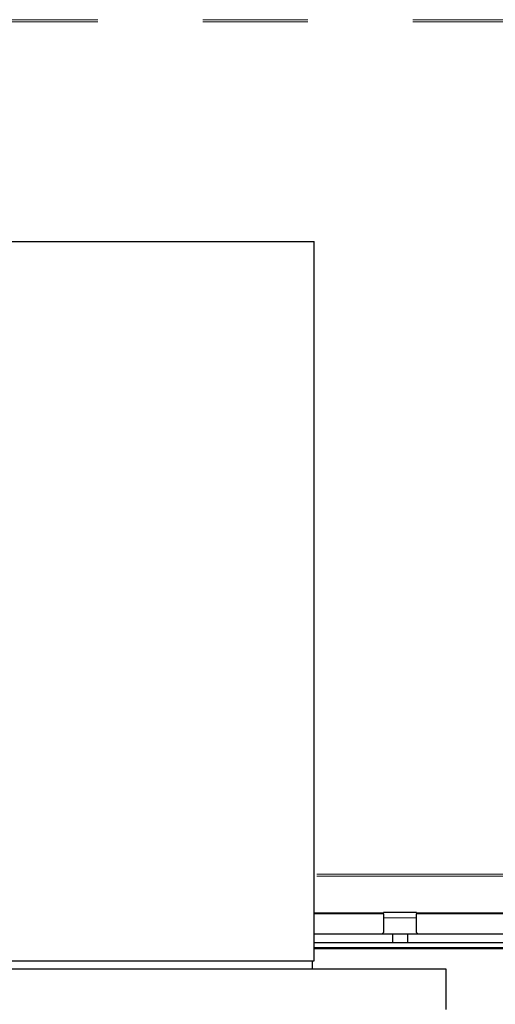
# Model space of a CAD drawing. Header units: millimetres. Extents: x 29 to 247, y 73 to 156.
# Tile 35 of 74: x 114 to 120, y 84 to 96. Entities that reach past the tile are written whole.
import ezdxf

# ---------------------------------------------------------------- set-up
doc = ezdxf.new("R2010")
doc.units = ezdxf.units.MM
doc.linetypes.add('PHANTOM', pattern=[12.7, 6.35, -1.27, 1.27, -1.27, 1.27, -1.27])

msp = doc.modelspace()

# ---------------------------------------------------------------- linework, layer by layer
at = {"color": 8, "linetype": 'PHANTOM', "lineweight": 18}
for p, q in [((106.128, 96.125), (123.953, 96.125)), ((106.128, 96.1), (123.944, 96.1)), ((124.016, 85.796), (117.632, 85.796)), ((124.016, 85.771), (117.632, 85.771)), ((117.632, 85.327), (118.472, 85.327)), ((118.472, 85.313), (117.632, 85.313)), ((118.872, 85.268), (118.472, 85.268)), ((118.872, 85.327), (123.352, 85.327)), ((123.352, 85.313), (118.872, 85.313)), ((117.632, 84.891), (124.772, 84.891))]:
    msp.add_line(p, q, dxfattribs=at)
at = {"color": 7, "linetype": 'Continuous', "lineweight": 25}
for p, q in [((112.512, 93.445), (115.072, 93.445)), ((115.072, 93.445), (117.632, 93.445)), ((117.632, 84.745), (117.632, 93.445)), ((118.872, 85.333), (118.472, 85.333)), ((118.472, 85.327), (118.472, 85.333)), ((118.472, 85.313), (118.472, 85.327)), ((118.472, 85.313), (118.472, 85.088)), ((118.872, 85.333), (118.872, 85.327)), ((118.872, 85.327), (118.872, 85.313)), ((118.872, 85.088), (118.872, 85.313)), ((118.582, 85.068), (117.632, 85.068)), ((118.452, 85.068), (118.472, 85.088)), ((118.582, 85.068), (118.582, 84.968)), ((118.762, 85.068), (118.582, 85.068)), ((118.762, 85.068), (118.762, 84.968)), ((121.762, 85.068), (118.762, 85.068)), ((118.872, 85.088), (118.892, 85.068)), ((117.632, 84.968), (124.772, 84.968)), ((117.632, 84.908), (124.772, 84.908)), ((119.232, 84.645), (110.912, 84.645)), ((112.512, 84.745), (115.072, 84.745)), ((115.072, 84.745), (117.632, 84.745)), ((117.612, 84.645), (117.612, 84.745)), ((119.232, 84.158), (119.232, 84.645))]:
    msp.add_line(p, q, dxfattribs=at)

doc.saveas('drawing.dxf')
